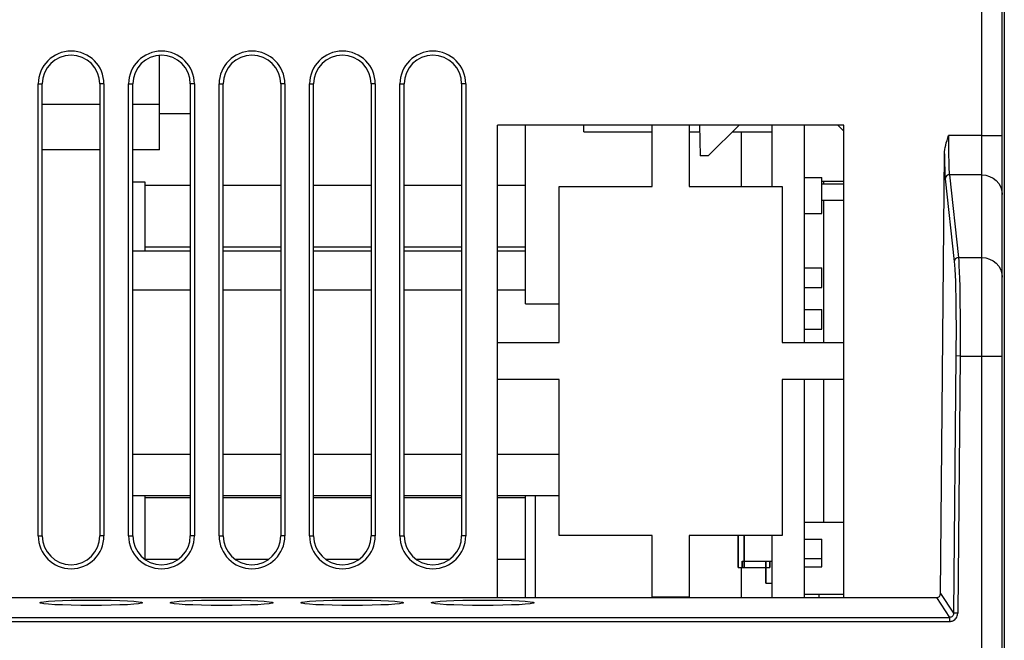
# Model space of a CAD drawing. Header units: millimetres. Extents: x -844 to -217, y -125 to 557.
# Tile 77 of 178: x -584 to -537, y 488 to 518. Entities that reach past the tile are written whole.
import ezdxf

# ---------------------------------------------------------------- set-up
doc = ezdxf.new("R2010")
doc.units = ezdxf.units.MM
doc.header["$LTSCALE"] = 23.1
doc.layers.add('R912005577_AM_0', color=7, linetype='CONTINUOUS')

msp = doc.modelspace()

# ---------------------------------------------------------------- linework, layer by layer
at = {"layer": 'R912005577_AM_0', "color": 7}
for p, q in [((-537.637, 440.959), (-537.637, 537.959)), ((-536.637, 440.959), (-536.637, 536.959)), ((-536.537, 526.459), (-536.537, 486.459)), ((-577.637, 511.76), (-577.637, 516.351)), ((-583.537, 492.959), (-583.537, 514.959)), ((-583.537, 514.959), (-583.337, 514.959)), ((-583.337, 492.959), (-583.337, 514.959)), ((-580.537, 514.959), (-580.537, 492.959)), ((-580.337, 514.959), (-580.537, 514.959)), ((-580.337, 514.959), (-580.337, 492.959)), ((-579.137, 492.959), (-579.137, 514.959)), ((-579.137, 514.959), (-578.937, 514.959)), ((-578.937, 492.959), (-578.937, 514.959)), ((-576.137, 514.959), (-576.137, 492.959)), ((-575.937, 514.959), (-576.137, 514.959)), ((-575.937, 514.959), (-575.937, 492.959)), ((-574.737, 492.959), (-574.737, 514.959)), ((-574.737, 514.959), (-574.537, 514.959)), ((-574.537, 492.959), (-574.537, 514.959)), ((-571.737, 514.959), (-571.737, 492.959)), ((-571.537, 514.959), (-571.737, 514.959)), ((-571.537, 514.959), (-571.537, 492.959)), ((-570.337, 492.959), (-570.337, 514.959)), ((-570.337, 514.959), (-570.137, 514.959)), ((-570.137, 492.959), (-570.137, 514.959)), ((-567.337, 514.959), (-567.337, 492.959)), ((-567.137, 514.959), (-567.337, 514.959)), ((-567.137, 514.959), (-567.137, 492.959)), ((-565.937, 492.959), (-565.937, 514.959)), ((-565.937, 514.959), (-565.737, 514.959)), ((-565.737, 492.959), (-565.737, 514.959)), ((-562.937, 514.959), (-562.937, 492.959)), ((-562.737, 514.959), (-562.937, 514.959)), ((-562.737, 514.959), (-562.737, 492.959)), ((-580.537, 513.959), (-583.337, 513.959)), ((-577.637, 513.959), (-578.937, 513.959)), ((-577.637, 513.529), (-576.137, 513.529)), ((-544.337, 512.959), (-561.197, 512.959)), ((-561.197, 489.959), (-561.197, 512.959)), ((-559.837, 504.26), (-559.837, 512.959)), ((-559.837, 504.26), (-559.837, 512.959)), ((-556.987, 512.629), (-556.987, 512.959)), ((-556.987, 512.629), (-556.987, 512.959)), ((-556.987, 512.629), (-553.667, 512.629)), ((-556.987, 512.629), (-553.667, 512.629)), ((-553.667, 509.972), (-553.667, 512.959)), ((-551.867, 512.959), (-551.867, 509.972)), ((-551.867, 512.629), (-551.353, 512.629)), ((-551.867, 512.629), (-551.353, 512.629)), ((-551.359, 512.959), (-551.333, 511.459)), ((-550.937, 511.459), (-549.437, 512.959)), ((-549.767, 512.629), (-547.837, 512.629)), ((-549.767, 512.629), (-547.837, 512.629)), ((-549.337, 512.629), (-549.337, 509.972)), ((-547.837, 509.972), (-547.837, 512.959)), ((-547.837, 509.972), (-547.837, 512.959)), ((-546.267, 512.959), (-546.267, 502.372)), ((-546.267, 512.959), (-546.267, 502.372)), ((-544.637, 512.959), (-544.337, 512.659)), ((-544.337, 489.959), (-544.337, 512.959)), ((-537.637, 512.453), (-539.248, 512.452)), ((-537.637, 512.453), (-536.637, 512.453)), ((-580.537, 511.759), (-583.337, 511.759)), ((-577.637, 511.759), (-578.937, 511.759)), ((-550.937, 511.459), (-551.333, 511.459)), ((-539.636, 490.157), (-539.449, 511.553)), ((-578.337, 510.179), (-578.937, 510.179)), ((-578.337, 506.829), (-578.337, 510.179)), ((-546.267, 510.404), (-545.417, 510.404)), ((-545.417, 508.654), (-545.417, 510.404)), ((-545.417, 510.229), (-544.337, 510.229)), ((-545.337, 510.229), (-545.337, 510.079)), ((-539.411, 510.345), (-538.972, 506.32)), ((-537.637, 510.535), (-539.211, 510.535)), ((-539.211, 510.535), (-538.772, 506.51)), ((-578.337, 510.029), (-576.137, 510.029)), ((-574.537, 510.029), (-571.737, 510.029)), ((-570.137, 510.029), (-567.337, 510.029)), ((-565.737, 510.029), (-562.937, 510.029)), ((-561.197, 510.029), (-559.837, 510.029)), ((-558.197, 509.972), (-553.667, 509.972)), ((-558.197, 502.372), (-558.197, 509.972)), ((-551.867, 509.972), (-547.337, 509.972)), ((-547.337, 509.972), (-547.337, 502.372)), ((-544.337, 510.079), (-545.417, 510.079)), ((-544.337, 509.279), (-545.417, 509.279)), ((-545.337, 509.279), (-545.337, 502.372)), ((-546.267, 508.654), (-545.417, 508.654)), ((-578.937, 506.829), (-576.137, 506.829)), ((-578.937, 506.829), (-576.137, 506.829)), ((-578.337, 507.029), (-576.137, 507.029)), ((-574.537, 507.029), (-571.737, 507.029)), ((-574.537, 506.829), (-571.737, 506.829)), ((-574.537, 506.829), (-571.737, 506.829)), ((-570.137, 507.029), (-567.337, 507.029)), ((-570.137, 506.829), (-567.337, 506.829)), ((-570.137, 506.829), (-567.337, 506.829)), ((-565.737, 507.029), (-562.937, 507.029)), ((-565.737, 506.829), (-562.937, 506.829)), ((-565.737, 506.829), (-562.937, 506.829)), ((-561.197, 507.029), (-559.837, 507.029)), ((-561.197, 506.829), (-559.837, 506.829)), ((-561.197, 506.829), (-559.837, 506.829)), ((-538.772, 506.51), (-537.637, 506.51)), ((-546.267, 506.004), (-545.417, 506.004)), ((-545.417, 505.054), (-545.417, 506.004)), ((-576.137, 504.929), (-578.937, 504.929)), ((-571.737, 504.929), (-574.537, 504.929)), ((-567.337, 504.929), (-570.137, 504.929)), ((-562.937, 504.929), (-565.737, 504.929)), ((-559.837, 504.929), (-561.197, 504.929)), ((-546.267, 505.054), (-545.417, 505.054)), ((-559.837, 504.26), (-558.197, 504.26)), ((-559.837, 504.26), (-558.197, 504.26)), ((-546.267, 503.974), (-545.417, 503.974)), ((-545.417, 503.024), (-545.417, 503.974)), ((-546.267, 503.024), (-545.417, 503.024)), ((-561.197, 502.372), (-558.197, 502.372)), ((-547.337, 502.372), (-544.337, 502.372)), ((-538.892, 501.718), (-539.001, 489.193)), ((-538.692, 501.716), (-538.892, 501.718)), ((-538.692, 501.716), (-538.801, 489.191)), ((-538.692, 501.716), (-536.637, 501.716)), ((-558.197, 500.572), (-561.197, 500.572)), ((-558.197, 492.972), (-558.197, 500.572)), ((-544.337, 500.572), (-547.337, 500.572)), ((-547.337, 500.572), (-547.337, 492.972)), ((-546.267, 500.559), (-546.267, 489.959)), ((-546.267, 500.559), (-546.267, 489.959)), ((-545.337, 500.559), (-545.337, 493.629)), ((-576.137, 496.929), (-578.937, 496.929)), ((-571.737, 496.929), (-574.537, 496.929)), ((-567.337, 496.929), (-570.137, 496.929)), ((-562.937, 496.929), (-565.737, 496.929)), ((-558.197, 496.929), (-561.197, 496.929)), ((-578.937, 494.929), (-576.137, 494.929)), ((-578.937, 494.929), (-576.137, 494.929)), ((-578.337, 491.817), (-578.337, 494.929)), ((-578.337, 494.829), (-576.137, 494.829)), ((-574.537, 494.929), (-571.737, 494.929)), ((-574.537, 494.929), (-571.737, 494.929)), ((-574.537, 494.829), (-571.737, 494.829)), ((-570.137, 494.929), (-567.337, 494.929)), ((-570.137, 494.929), (-567.337, 494.929)), ((-570.137, 494.829), (-567.337, 494.829)), ((-565.737, 494.929), (-562.937, 494.929)), ((-565.737, 494.929), (-562.937, 494.929)), ((-565.737, 494.829), (-562.937, 494.829)), ((-561.197, 494.929), (-559.837, 494.929)), ((-561.197, 494.929), (-559.837, 494.929)), ((-561.197, 494.829), (-559.837, 494.829)), ((-559.837, 494.929), (-558.197, 494.929)), ((-559.837, 489.959), (-559.837, 494.929)), ((-559.337, 494.929), (-558.197, 494.929)), ((-559.337, 489.959), (-559.337, 494.929)), ((-546.267, 493.629), (-544.337, 493.629)), ((-583.537, 492.959), (-583.337, 492.959)), ((-580.337, 492.959), (-580.537, 492.959)), ((-579.137, 492.959), (-578.937, 492.959)), ((-575.937, 492.959), (-576.137, 492.959)), ((-574.737, 492.959), (-574.537, 492.959)), ((-571.537, 492.959), (-571.737, 492.959)), ((-570.337, 492.959), (-570.137, 492.959)), ((-567.137, 492.959), (-567.337, 492.959)), ((-565.937, 492.959), (-565.737, 492.959)), ((-562.737, 492.959), (-562.937, 492.959)), ((-553.667, 492.972), (-558.197, 492.972)), ((-553.667, 489.972), (-553.667, 492.972)), ((-547.337, 492.972), (-551.867, 492.972)), ((-551.867, 492.972), (-551.867, 489.972)), ((-549.487, 492.959), (-549.487, 491.429)), ((-549.487, 491.429), (-549.487, 492.959)), ((-549.187, 492.959), (-549.187, 491.429)), ((-549.187, 491.429), (-549.187, 492.959)), ((-547.837, 489.959), (-547.837, 492.959)), ((-547.837, 489.959), (-547.837, 492.959)), ((-546.267, 492.804), (-545.417, 492.804)), ((-546.267, 492.804), (-545.417, 492.804)), ((-545.417, 491.854), (-545.417, 492.804)), ((-545.417, 491.854), (-545.417, 492.804)), ((-578.337, 491.829), (-576.72, 491.829)), ((-573.955, 491.829), (-572.32, 491.829)), ((-569.555, 491.829), (-567.92, 491.829)), ((-565.155, 491.829), (-563.52, 491.829)), ((-561.197, 491.829), (-559.837, 491.829)), ((-549.287, 491.729), (-547.937, 491.729)), ((-549.287, 491.729), (-547.937, 491.729)), ((-549.287, 491.729), (-549.287, 491.429)), ((-549.287, 491.429), (-549.287, 491.729)), ((-548.137, 491.729), (-547.837, 491.729)), ((-548.137, 491.729), (-547.837, 491.729)), ((-548.137, 491.729), (-548.137, 490.654)), ((-548.137, 490.654), (-548.137, 491.729)), ((-547.937, 491.729), (-547.937, 491.429)), ((-547.937, 491.429), (-547.937, 491.729)), ((-546.267, 491.854), (-545.417, 491.854)), ((-546.267, 491.854), (-545.417, 491.854)), ((-546.267, 491.454), (-545.417, 491.454)), ((-546.267, 491.454), (-545.417, 491.454)), ((-545.417, 491.454), (-545.417, 491.854)), ((-545.417, 491.454), (-545.417, 491.854)), ((-549.487, 491.429), (-549.187, 491.429)), ((-549.487, 491.429), (-549.187, 491.429)), ((-549.337, 491.429), (-549.337, 489.959)), ((-549.337, 491.429), (-549.337, 489.959)), ((-549.287, 491.429), (-547.937, 491.429)), ((-549.287, 491.429), (-547.937, 491.429)), ((-548.137, 490.654), (-547.837, 490.654)), ((-548.137, 490.654), (-547.837, 490.654)), ((-546.267, 490.129), (-544.337, 490.129)), ((-545.557, 490.129), (-545.557, 489.959)), ((-539.636, 490.157), (-539.001, 489.193)), ((-628.439, 489.959), (-539.835, 489.959)), ((-551.867, 489.972), (-553.667, 489.972)), ((-539.835, 489.959), (-539.201, 488.994)), ((-538.801, 489.191), (-539.001, 489.193)), ((-629.074, 488.994), (-539.201, 488.994)), ((-629.074, 488.795), (-539.201, 488.795)), ((-539.201, 488.994), (-539.201, 488.795))]:
    msp.add_line(p, q, dxfattribs=at)
for points in [[(-539.449, 511.553), (-539.443, 511.655), (-539.432, 511.761), (-539.413, 511.869), (-539.388, 511.98), (-539.358, 512.094), (-539.325, 512.21), (-539.288, 512.33), (-539.248, 512.452)], [(-539.248, 512.452), (-539.25, 512.215), (-539.25, 511.99), (-539.25, 511.779), (-539.249, 511.585), (-539.247, 511.409), (-539.244, 511.251), (-539.241, 511.109), (-539.237, 510.985), (-539.233, 510.876), (-539.229, 510.782), (-539.225, 510.703), (-539.221, 510.636), (-539.216, 510.58), (-539.211, 510.535)], [(-539.449, 511.553), (-539.447, 511.35), (-539.444, 511.167), (-539.441, 511.004), (-539.438, 510.86), (-539.434, 510.735), (-539.43, 510.627), (-539.425, 510.536), (-539.421, 510.46), (-539.416, 510.396), (-539.411, 510.345)], [(-539.211, 510.535), (-539.262, 510.528), (-539.31, 510.509), (-539.351, 510.479), (-539.383, 510.44), (-539.404, 510.394), (-539.411, 510.345)], [(-537.637, 510.535), (-537.442, 510.517), (-537.255, 510.462), (-537.082, 510.374), (-536.93, 510.254), (-536.806, 510.109), (-536.713, 509.943), (-536.656, 509.763), (-536.637, 509.576)], [(-538.772, 506.51), (-538.823, 506.503), (-538.871, 506.484), (-538.912, 506.454), (-538.944, 506.415), (-538.964, 506.369), (-538.972, 506.32)], [(-538.972, 506.32), (-538.956, 506.149), (-538.942, 505.929), (-538.929, 505.658), (-538.918, 505.342), (-538.908, 504.984), (-538.9, 504.589), (-538.894, 504.161), (-538.89, 503.705), (-538.887, 503.226), (-538.887, 502.731), (-538.888, 502.229), (-538.892, 501.718)], [(-538.772, 506.51), (-538.756, 506.332), (-538.742, 506.1), (-538.729, 505.818), (-538.718, 505.489), (-538.708, 505.117), (-538.7, 504.707), (-538.694, 504.262), (-538.69, 503.789), (-538.687, 503.291), (-538.687, 502.776), (-538.688, 502.249), (-538.692, 501.716)], [(-537.637, 506.51), (-537.442, 506.492), (-537.255, 506.437), (-537.082, 506.349), (-536.93, 506.229), (-536.806, 506.084), (-536.713, 505.918), (-536.656, 505.738), (-536.637, 505.551)], [(-539.001, 489.193), (-539.004, 489.159), (-539.012, 489.129), (-539.024, 489.101), (-539.039, 489.076), (-539.057, 489.055), (-539.076, 489.038), (-539.097, 489.023), (-539.118, 489.012), (-539.139, 489.004), (-539.16, 488.999), (-539.181, 488.995), (-539.201, 488.994)], [(-539.201, 488.795), (-539.161, 488.796), (-539.12, 488.803), (-539.078, 488.814), (-539.035, 488.831), (-538.993, 488.853), (-538.952, 488.881), (-538.913, 488.917), (-538.878, 488.958), (-538.848, 489.007), (-538.824, 489.063), (-538.808, 489.124), (-538.801, 489.191)]]:
    msp.add_lwpolyline(points, dxfattribs=at)
for centre, radius, start, end in [((-581.937, 514.959), 1.6, 0, 180), ((-577.537, 514.959), 1.6, 0, 180), ((-573.137, 514.959), 1.6, 0, 180), ((-568.737, 514.959), 1.6, 0, 180), ((-564.337, 514.959), 1.6, 0, 180), ((-581.937, 514.959), 1.4, 0, 180), ((-577.537, 514.959), 1.4, 0, 180), ((-573.137, 514.959), 1.4, 0, 180), ((-568.737, 514.959), 1.4, 0, 180), ((-564.337, 514.959), 1.4, 0, 180), ((-581.937, 492.959), 1.6, 180, 360), ((-581.937, 492.959), 1.4, 180, 360), ((-577.537, 492.959), 1.6, 180, 360), ((-577.537, 492.959), 1.4, 180, 360), ((-573.137, 492.959), 1.6, 180, 360), ((-573.137, 492.959), 1.4, 180, 360), ((-568.737, 492.959), 1.6, 180, 360), ((-568.737, 492.959), 1.4, 180, 360), ((-564.337, 492.959), 1.6, 180, 360), ((-564.337, 492.959), 1.4, 180, 360)]:
    msp.add_arc(centre, radius, start, end, dxfattribs=at)
msp.add_ellipse((-539.836, 490.16), major_axis=(0.11, -0.167), ratio=0.998039, start_param=-0.580817, end_param=0.979443, dxfattribs=at)
for centre in [(-580.962, 489.705), (-574.612, 489.705), (-568.262, 489.705), (-561.912, 489.705)]:
    msp.add_ellipse(centre, major_axis=(2.5, 0), ratio=0.052408, dxfattribs=at)

doc.saveas('drawing.dxf')
